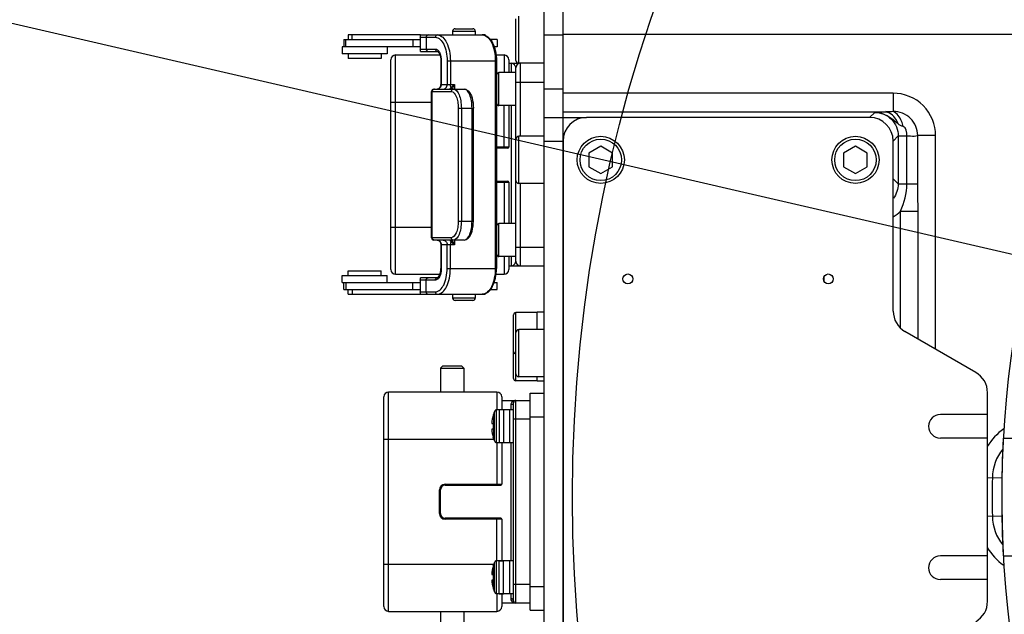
# Model space of a CAD drawing. Header units: millimetres. Extents: x 0 to 11890, y 0 to 8410.
# Tile 32 of 116: x 6221 to 6430, y 1738 to 1864. Entities that reach past the tile are written whole.
import ezdxf

# ---------------------------------------------------------------- set-up
doc = ezdxf.new("R2010")
doc.units = ezdxf.units.MM
doc.header["$LTSCALE"] = 653.95
doc.layers.get('0').update_dxf_attribs({"linetype": 'CONTINUOUS'})
for name, color, linetype in [('304103000034DXF_CONTINUOUS_LINE', 7, 'CONTINUOUS'), ('304103000046DXF_CONTINUOUS_LINE', 7, 'CONTINUOUS'), ('304105000066DXF_CONTINUOUS_LINE', 7, 'CONTINUOUS'), ('304105000239DXF_CONTINUOUS_LINE', 7, 'CONTINUOUS'), ('304105000241DXF_CONTINUOUS_LINE', 7, 'CONTINUOUS'), ('304105000338DXF_CONTINUOUS_LINE', 7, 'CONTINUOUS'), ('304106000002DXF_CONTINUOUS_LINE', 7, 'CONTINUOUS'), ('304110000234DXF_CONTINUOUS_LINE', 7, 'CONTINUOUS'), ('304204000093DXF_CONTINUOUS_LINE', 7, 'CONTINUOUS'), ('501023000017DXF_CONTINUOUS_LINE', 7, 'CONTINUOUS'), ('501023000027DXF_CONTINUOUS_LINE', 7, 'CONTINUOUS'), ('501023000069DXF_CONTINUOUS_LINE', 7, 'CONTINUOUS'), ('JISHUZIL_DXF_DIMENSION', 7, 'CONTINUOUS')]:
    doc.layers.add(name, color=color, linetype=linetype)
doc.styles.get("Standard").update_dxf_attribs({"font": 'txt', "width": 0.7})
doc.dimstyles.new('DIMSTYLE_6', dxfattribs={"dimtxt": 80, "dimasz": 70, "dimexe": 1.5, "dimexo": 0, "dimgap": 4, "dimtad": 0, "dimtih": 1, "dimtoh": 1, "dimdec": 1, "dimdsep": 46, "dimtxsty": 'Standard', "dimblk": '_FILLED', "dimblk1": '_FILLED', "dimblk2": '_FILLED', "dimcen": 0.09, "dimclrt": 5, "dimazin": 2, "dimtp": 0.5, "dimtm": 0.5, "dimtfac": 1, "dimtdec": 65535, "dimtofl": 0, "dimtmove": 0, "dimatfit": 3, "dimldrblk": '_FILLED', "dimfxl": 0, "dimtolj": 1, "dimarcsym": 0})

# ---------------------------------------------------------------- blocks, each defined once
blk = doc.blocks.new('*D11')
at = {"layer": 'JISHUZIL_DXF_DIMENSION', "color": 2, "linetype": 'Continuous', "transparency": 16777216}
blk.add_line((7782.55, 1762.67), (7249.91, 1762.67), dxfattribs=at)
for start, end in [(93.89526, 167), (0, 72.88208)]:
    blk.add_arc((6653.95, 1762.67), 610.96, start, end, dxfattribs=at)
for points in [[(6068.67, 1970.11), (6058.65, 1900.11), (6087.87, 1964.5)], [(7250.91, 1831.99), (7264.91, 1762.67), (7270.88, 1833.13)]]:
    blk.add_solid(points, dxfattribs=at)
blk = doc.blocks.new('_FILLED')
at = {"color": 0, "linetype": 'ByBlock'}
blk.add_solid([(0, 0), (-1, 0.1429), (-1, -0.1429)], dxfattribs=at)
blk = doc.blocks.new('*D12')
at = {"layer": 'JISHUZIL_DXF_DIMENSION', "color": 2, "linetype": 'Continuous', "transparency": 16777216}
blk.add_line((7782.55, 1762.67), (7249.91, 1762.67), dxfattribs=at)
for start, end in [(287.11792, 360), (193, 266.10474)]:
    blk.add_arc((6653.95, 1762.67), 610.96, start, end, dxfattribs=at)
for points in [[(7270.88, 1692.22), (7264.91, 1762.67), (7250.91, 1693.36)], [(6087.87, 1560.85), (6058.65, 1625.24), (6068.67, 1555.24)]]:
    blk.add_solid(points, dxfattribs=at)

msp = doc.modelspace()

# ---------------------------------------------------------------- linework, layer by layer
at = {"color": 4, "linetype": 'Continuous'}
msp.add_line((6653.947, 1762.673), (4703.581, 2212.951), dxfattribs=at)
msp.add_circle((6653.947, 1762.673), 316, dxfattribs=at)
at = {"layer": '304103000034DXF_CONTINUOUS_LINE', "color": 7, "linetype": 'Continuous'}
for p, q in [((6429.294, 1775.173), (6443.947, 1775.173)), ((6429.294, 1750.173), (6443.947, 1750.173))]:
    msp.add_line(p, q, dxfattribs=at)
msp.add_arc((6653.947, 1762.673), 225, 72.65327, 219.29549, dxfattribs=at)
at = {"layer": '304103000046DXF_CONTINUOUS_LINE', "color": 7, "linetype": 'Continuous'}
for p, q in [((6335.947, 1842.71), (6335.947, 1870.673)), ((6335.947, 1843.173), (6340.947, 1843.173))]:
    msp.add_line(p, q, dxfattribs=at)
at = {"layer": '304103000046DXF_CONTINUOUS_LINE', "color": 9, "linetype": 'Continuous'}
for p, q in [((6451.544, 1860.777), (6335.947, 1860.777)), ((6405.947, 1848.326), (6335.947, 1848.326)), ((6405.947, 1848.326), (6405.947, 1844.431)), ((6404.128, 1844.326), (6335.947, 1844.326)), ((6400.948, 1843.173), (6402.033, 1844.256)), ((6405.947, 1838.174), (6407.03, 1839.258)), ((6407.03, 1839.258), (6407.03, 1829.088)), ((6407.03, 1839.257), (6408.874, 1839.257)), ((6408.874, 1829.089), (6408.874, 1839.257)), ((6411.141, 1829.089), (6411.141, 1839.324)), ((6414.947, 1839.324), (6411.141, 1839.324)), ((6414.947, 1794.024), (6414.947, 1839.324)), ((6405.947, 1830.172), (6407.03, 1829.088)), ((6407.03, 1829.089), (6408.874, 1829.089)), ((6408.874, 1829.089), (6411.141, 1829.089)), ((6407.53, 1798.48), (6407.53, 1823.281)), ((6407.53, 1823.281), (6411.239, 1823.281)), ((6411.239, 1796.165), (6411.239, 1823.281)), ((6391.239, 1809.314), (6391.239, 1808.532)), ((6425.947, 1766.786), (6429.06, 1766.73)), ((6429.06, 1758.616), (6425.947, 1758.56))]:
    msp.add_line(p, q, dxfattribs=at)
for centre, radius, start, end in [((6402.012, 1829.116), 8.031, 299.35783, 313.39858), ((6436.982, 1766.587), 13, 125.75869, 148.53184), ((6436.982, 1758.759), 13, 211.46916, 234.24093)]:
    msp.add_arc(centre, radius, start, end, dxfattribs=at)
at = {"layer": '304103000046DXF_CONTINUOUS_LINE', "color": 7, "linetype": 'Continuous'}
for centre, radius, start, end in [((6436.982, 1766.587), 10, 141.29954, 178.96658), ((6653.947, 1762.673), 227, 178.96658, 181.03342), ((6436.982, 1758.759), 10, 181.03342, 218.70054)]:
    msp.add_arc(centre, radius, start, end, dxfattribs=at)
at = {"layer": '304103000046DXF_CONTINUOUS_LINE', "color": 9, "linetype": 'Continuous'}
for points, knots in [([(6414.947, 1839.324), (6414.947, 1841.621), (6413.027, 1846.404), (6408.243, 1848.326), (6405.947, 1848.326)], [0, 0, 0, 0, 0.5000043, 1, 1, 1, 1]), ([(6404.128, 1844.326), (6403.907, 1844.322), (6403.208, 1844.305), (6402.51, 1844.279), (6402.033, 1844.256)], [0, 0, 0, 0, 0.3157436, 1, 1, 1, 1]), ([(6402.033, 1844.256), (6403.308, 1844.256), (6405.964, 1843.189), (6407.03, 1840.533), (6407.03, 1839.258)], [0, 0, 0, 0, 0.4999999, 1, 1, 1, 1]), ([(6407.001, 1841.793), (6406.889, 1842.15), (6406.375, 1843.359), (6405.075, 1844.313), (6404.128, 1844.326)], [0, 0, 0, 0, 0.2830998, 1, 1, 1, 1]), ([(6411.141, 1839.324), (6411.141, 1840.642), (6410.029, 1843.389), (6407.262, 1844.456), (6405.947, 1844.431)], [0, 0, 0, 0, 0.5003079, 1, 1, 1, 1]), ([(6408.054, 1841.226), (6407.975, 1841.609), (6407.619, 1842.831), (6406.811, 1844.143), (6405.947, 1844.431)], [0, 0, 0, 0, 0.3008949, 1, 1, 1, 1]), ([(6408.874, 1839.257), (6409.126, 1839.248), (6409.879, 1839.238), (6410.649, 1839.21), (6411.141, 1839.324)], [0, 0, 0, 0, 0.3326889, 1, 1, 1, 1])]:
    msp.add_open_spline(points, degree=3, knots=knots, dxfattribs=at)
for points in [[(6407.001, 1841.793), (6405.636, 1843.04), (6403.88, 1844.264), (6402.031, 1844.256)], [(6405.947, 1844.431), (6405.435, 1844.391), (6404.882, 1844.243), (6404.406, 1844.436)], [(6408.054, 1841.226), (6407.664, 1841.309), (6407.295, 1841.524), (6407.001, 1841.793)], [(6408.874, 1839.257), (6408.887, 1839.968), (6408.75, 1841.082), (6408.054, 1841.226)], [(6407.03, 1829.088), (6407.03, 1828.008), (6406.642, 1826.877), (6405.98, 1826.024)], [(6407.53, 1823.281), (6408.282, 1825.12), (6408.875, 1827.102), (6408.874, 1829.089)], [(6411.239, 1823.281), (6411.235, 1825.217), (6411.136, 1827.153), (6411.141, 1829.089)]]:
    msp.add_open_spline(points, degree=3, dxfattribs=at)
at = {"layer": '304105000066DXF_CONTINUOUS_LINE', "color": 7, "linetype": 'Continuous'}
for p, q in [((6330.447, 1798.173), (6330.447, 1801.873)), ((6331.947, 1801.873), (6330.447, 1801.873)), ((6330.447, 1787.223), (6330.447, 1788.173)), ((6331.947, 1787.223), (6330.447, 1787.223))]:
    msp.add_line(p, q, dxfattribs=at)
at = {"layer": '304105000239DXF_CONTINUOUS_LINE', "color": 7, "linetype": 'Continuous'}
msp.add_arc((6653.947, 1762.673), 225, 176.81558, 183.18442, dxfattribs=at)
at = {"layer": '304105000241DXF_CONTINUOUS_LINE', "color": 7, "linetype": 'Continuous'}
for p, q in [((6400.947, 1843.173), (6340.947, 1843.173)), ((6335.947, 1838.173), (6335.947, 1687.173)), ((6405.947, 1802.107), (6405.947, 1838.173)), ((6423.447, 1789.116), (6408.447, 1797.777)), ((6425.947, 1740.56), (6425.947, 1784.786)), ((6425.947, 1780.173), (6415.947, 1780.173)), ((6425.947, 1775.173), (6415.947, 1775.173)), ((6425.947, 1750.173), (6415.947, 1750.173)), ((6425.947, 1745.173), (6415.947, 1745.173))]:
    msp.add_line(p, q, dxfattribs=at)
for centre in [(6349.697, 1808.923), (6392.197, 1808.923)]:
    msp.add_circle(centre, 1.05, dxfattribs=at)
for centre, radius, start, end in [((6340.947, 1838.173), 5, 90, 180), ((6400.947, 1838.173), 5, 0, 90), ((6410.947, 1802.107), 5, 180, 240), ((6420.947, 1784.786), 5, 0, 60), ((6415.947, 1777.673), 2.5, 90, 270), ((6415.947, 1747.673), 2.5, 90, 270), ((6420.947, 1740.56), 5, 300, 360)]:
    msp.add_arc(centre, radius, start, end, dxfattribs=at)
at = {"layer": '304105000338DXF_CONTINUOUS_LINE', "color": 7, "linetype": 'Continuous'}
for p, q in [((6331.947, 1654.674), (6331.947, 1870.672)), ((6335.947, 1844.93), (6335.947, 1863.739)), ((6331.947, 1843.173), (6335.947, 1843.173)), ((6335.947, 1682.636), (6335.947, 1842.71))]:
    msp.add_line(p, q, dxfattribs=at)
at = {"layer": '304105000338DXF_CONTINUOUS_LINE', "color": 9, "linetype": 'Continuous'}
for p, q in [((6331.947, 1860.673), (6335.947, 1860.673)), ((6335.947, 1849.173), (6331.947, 1849.173)), ((6331.947, 1838.173), (6335.947, 1838.173))]:
    msp.add_line(p, q, dxfattribs=at)
at = {"layer": '304106000002DXF_CONTINUOUS_LINE', "color": 9, "linetype": 'Continuous'}
for p, q in [((6300.447, 1809.923), (6300.447, 1856.423)), ((6323.447, 1856.423), (6323.447, 1852.673)), ((6299.447, 1846.423), (6308.073, 1846.423)), ((6321.836, 1846.423), (6321.947, 1846.423)), ((6323.447, 1836.673), (6323.447, 1845.673)), ((6324.447, 1836.873), (6321.836, 1836.873)), ((6321.836, 1829.473), (6324.447, 1829.473)), ((6323.447, 1829.673), (6323.447, 1820.673)), ((6299.447, 1819.923), (6308.073, 1819.923)), ((6321.836, 1819.923), (6321.947, 1819.923)), ((6323.447, 1813.673), (6323.447, 1809.923)), ((6298.947, 1738.423), (6298.947, 1784.923)), ((6321.947, 1784.923), (6321.947, 1781.173)), ((6297.947, 1774.923), (6321.258, 1774.923)), ((6321.947, 1774.173), (6321.947, 1765.173)), ((6309.747, 1759.173), (6309.747, 1764.173)), ((6309.747, 1764.173), (6309.947, 1764.173)), ((6310.947, 1765.373), (6310.947, 1765.173)), ((6310.947, 1765.373), (6322.947, 1765.373)), ((6309.747, 1759.173), (6309.947, 1759.173)), ((6310.947, 1757.973), (6310.947, 1758.173)), ((6322.947, 1757.973), (6310.947, 1757.973)), ((6321.947, 1749.173), (6321.947, 1758.173)), ((6297.947, 1748.423), (6321.258, 1748.423)), ((6321.947, 1742.173), (6321.947, 1738.423))]:
    msp.add_line(p, q, dxfattribs=at)
at = {"layer": '304106000002DXF_CONTINUOUS_LINE', "color": 7, "linetype": 'Continuous'}
for p, q in [((6300.447, 1856.423), (6309.859, 1856.423)), ((6321.758, 1856.423), (6323.447, 1856.423)), ((6299.447, 1810.923), (6299.447, 1855.423)), ((6324.447, 1855.423), (6324.447, 1852.673)), ((6324.447, 1845.673), (6324.447, 1836.873)), ((6324.247, 1836.673), (6321.836, 1836.673)), ((6321.836, 1829.673), (6324.247, 1829.673)), ((6324.447, 1829.473), (6324.447, 1820.673)), ((6324.447, 1813.673), (6324.447, 1810.923)), ((6300.447, 1809.923), (6309.859, 1809.923)), ((6321.758, 1809.923), (6323.447, 1809.923)), ((6321.947, 1784.923), (6298.947, 1784.923)), ((6297.947, 1739.423), (6297.947, 1783.923)), ((6322.947, 1783.923), (6322.947, 1781.173)), ((6322.947, 1774.173), (6322.947, 1765.373)), ((6309.947, 1759.173), (6309.947, 1764.173)), ((6310.947, 1765.173), (6322.747, 1765.173)), ((6322.747, 1758.173), (6310.947, 1758.173)), ((6322.947, 1757.973), (6322.947, 1749.173)), ((6322.947, 1742.173), (6322.947, 1739.423)), ((6298.947, 1738.423), (6321.947, 1738.423))]:
    msp.add_line(p, q, dxfattribs=at)
for centre, radius, start, end in [((6300.447, 1855.423), 1, 90, 180), ((6323.447, 1855.423), 1, 0, 90), ((6324.247, 1836.873), 0.2, 270, 360), ((6324.247, 1829.473), 0.2, 0, 90), ((6300.447, 1810.923), 1, 180, 270), ((6323.447, 1810.923), 1, 270, 360), ((6298.947, 1783.923), 1, 90, 180), ((6321.947, 1783.923), 1, 0, 90), ((6310.947, 1764.173), 1, 90, 180), ((6322.747, 1765.373), 0.2, 270, 360), ((6310.947, 1759.173), 1, 180, 270), ((6322.747, 1757.973), 0.2, 0, 90), ((6298.947, 1739.423), 1, 180, 270), ((6321.947, 1739.423), 1, 270, 360)]:
    msp.add_arc(centre, radius, start, end, dxfattribs=at)
at = {"layer": '304106000002DXF_CONTINUOUS_LINE', "color": 9, "linetype": 'Continuous'}
for centre, start, end in [((6310.947, 1764.173), 90, 180), ((6310.947, 1759.173), 180, 270)]:
    msp.add_arc(centre, 1.2, start, end, dxfattribs=at)
at = {"layer": '304110000234DXF_CONTINUOUS_LINE', "color": 7, "linetype": 'Continuous'}
for p, q in [((6310.447, 1790.523), (6309.947, 1790.023)), ((6309.947, 1790.023), (6309.947, 1784.923)), ((6309.947, 1790.023), (6314.947, 1790.023)), ((6310.447, 1790.523), (6314.447, 1790.523)), ((6314.447, 1790.523), (6314.947, 1790.023)), ((6314.947, 1790.023), (6314.947, 1784.923)), ((6322.947, 1783.173), (6328.947, 1783.173)), ((6328.947, 1738.673), (6328.947, 1784.673)), ((6328.947, 1784.673), (6331.947, 1784.673)), ((6323.347, 1781.173), (6322.418, 1781.173)), ((6324.647, 1774.173), (6324.647, 1781.173)), ((6325.447, 1781.173), (6324.647, 1781.173)), ((6325.447, 1740.673), (6325.447, 1782.673)), ((6321.172, 1780.244), (6321.123, 1780.073)), ((6321.123, 1780.073), (6321.143, 1780.073)), ((6320.837, 1778.273), (6321.143, 1778.273)), ((6321.143, 1777.073), (6320.837, 1777.073)), ((6321.172, 1775.102), (6321.123, 1775.273)), ((6321.143, 1775.273), (6321.123, 1775.273)), ((6323.347, 1774.173), (6322.418, 1774.173)), ((6325.447, 1774.173), (6324.647, 1774.173)), ((6321.123, 1748.073), (6321.172, 1748.244)), ((6321.123, 1748.073), (6321.143, 1748.073)), ((6322.418, 1749.173), (6323.347, 1749.173)), ((6324.647, 1742.173), (6324.647, 1749.173)), ((6325.447, 1749.173), (6324.647, 1749.173)), ((6320.837, 1746.273), (6321.143, 1746.273)), ((6321.143, 1745.073), (6320.837, 1745.073)), ((6321.123, 1743.273), (6321.172, 1743.102)), ((6321.143, 1743.273), (6321.123, 1743.273)), ((6322.418, 1742.173), (6323.347, 1742.173)), ((6325.447, 1742.173), (6324.647, 1742.173)), ((6328.947, 1740.173), (6322.947, 1740.173)), ((6309.947, 1738.423), (6309.947, 1733.323)), ((6314.947, 1738.423), (6314.947, 1733.323)), ((6328.947, 1738.673), (6331.947, 1738.673))]:
    msp.add_line(p, q, dxfattribs=at)
at = {"layer": '304110000234DXF_CONTINUOUS_LINE', "color": 9, "linetype": 'Continuous'}
for p, q in [((6325.947, 1740.173), (6325.947, 1783.173)), ((6322.418, 1781.173), (6322.418, 1774.173)), ((6323.347, 1781.173), (6323.347, 1774.173)), ((6324.947, 1781.173), (6324.947, 1782.25)), ((6321.172, 1780.244), (6321.172, 1775.102)), ((6328.947, 1779.173), (6325.447, 1779.173)), ((6328.947, 1779.673), (6331.947, 1779.673)), ((6324.947, 1749.173), (6324.947, 1774.173)), ((6321.172, 1743.102), (6321.172, 1748.244)), ((6322.418, 1742.173), (6322.418, 1749.173)), ((6323.347, 1742.173), (6323.347, 1749.173)), ((6325.447, 1744.173), (6328.947, 1744.173)), ((6328.947, 1743.673), (6331.947, 1743.673)), ((6324.947, 1741.096), (6324.947, 1742.173))]:
    msp.add_line(p, q, dxfattribs=at)
at = {"layer": '304110000234DXF_CONTINUOUS_LINE', "color": 7, "linetype": 'Continuous'}
for centre, radius, start, end in [((6325.947, 1782.673), 0.5, 90, 180), ((6322.418, 1779.873), 1.3, 139.03751, 163.39845), ((6329.797, 1777.673), 8.98, 164.49864, 176.16891), ((6329.797, 1777.673), 8.98, 183.83109, 195.50136), ((6329.797, 1777.673), 8.674, 176.0336, 183.9664), ((6322.418, 1775.473), 1.3, 196.60155, 220.96249), ((6329.797, 1745.673), 8.98, 164.49864, 176.16891), ((6322.418, 1747.873), 1.3, 139.03753, 163.39845), ((6329.797, 1745.673), 8.674, 176.0336, 183.9664), ((6329.797, 1745.673), 8.98, 183.83109, 195.50136), ((6322.418, 1743.473), 1.3, 196.60155, 220.96247), ((6325.947, 1740.673), 0.5, 180, 270)]:
    msp.add_arc(centre, radius, start, end, dxfattribs=at)
at = {"layer": '304110000234DXF_CONTINUOUS_LINE', "color": 9, "linetype": 'Continuous'}
for points, knots in [([(6324.947, 1782.25), (6324.947, 1782.32), (6324.977, 1782.571), (6325.123, 1782.801), (6325.259, 1782.92)], [0, 0, 0, 0, 0.2787855, 1, 1, 1, 1]), ([(6325.447, 1782.673), (6325.447, 1782.562), (6325.32, 1782.323), (6325.072, 1782.25), (6324.947, 1782.25)], [0, 0, 0, 0, 0.4706394, 1, 1, 1, 1]), ([(6325.447, 1740.673), (6325.447, 1740.784), (6325.32, 1741.023), (6325.072, 1741.096), (6324.947, 1741.096)], [0, 0, 0, 0, 0.4706398, 1, 1, 1, 1]), ([(6325.257, 1740.428), (6325.121, 1740.547), (6324.977, 1740.776), (6324.947, 1741.026), (6324.947, 1741.096)], [0, 0, 0, 0, 0.7212922, 1, 1, 1, 1])]:
    msp.add_open_spline(points, degree=3, knots=knots, dxfattribs=at)
for points in [[(6325.259, 1782.92), (6325.443, 1783.081), (6325.703, 1783.173), (6325.947, 1783.173)], [(6325.947, 1740.173), (6325.702, 1740.173), (6325.441, 1740.266), (6325.257, 1740.428)]]:
    msp.add_open_spline(points, degree=3, dxfattribs=at)
at = {"layer": '304204000093DXF_CONTINUOUS_LINE', "color": 7, "linetype": 'Continuous'}
for p, q in [((6290.394, 1860.673), (6290.394, 1859.673)), ((6291.216, 1860.673), (6290.395, 1860.673)), ((6305.745, 1860.673), (6291.216, 1860.673)), ((6305.685, 1860.173), (6305.685, 1857.673)), ((6305.745, 1860.673), (6318.836, 1860.673)), ((6312.547, 1861.473), (6312.547, 1860.673)), ((6313.047, 1861.973), (6316.847, 1861.973)), ((6317.347, 1861.473), (6317.347, 1860.673)), ((6319.442, 1860.673), (6318.836, 1860.673)), ((6319.446, 1860.673), (6319.442, 1860.673)), ((6319.447, 1860.673), (6319.447, 1860.556)), ((6289.144, 1858.173), (6289.144, 1856.673)), ((6304.107, 1858.173), (6289.144, 1858.173)), ((6289.494, 1859.673), (6289.494, 1858.173)), ((6289.495, 1859.673), (6305.685, 1859.673)), ((6298.644, 1858.173), (6298.644, 1856.673)), ((6305.685, 1858.173), (6304.107, 1858.173)), ((6321.972, 1859.673), (6320.562, 1859.673)), ((6321.972, 1858.173), (6321.345, 1858.173)), ((6321.973, 1859.673), (6321.973, 1858.173)), ((6298.644, 1856.673), (6289.144, 1856.673)), ((6290.394, 1856.673), (6290.394, 1855.673)), ((6297.394, 1856.673), (6297.394, 1855.673)), ((6305.745, 1857.173), (6309.309, 1857.173)), ((6297.394, 1855.673), (6290.394, 1855.673)), ((6310.059, 1855.173), (6310.059, 1850.173)), ((6321.836, 1855.173), (6321.836, 1811.173)), ((6324.447, 1854.673), (6326.547, 1854.673)), ((6325.947, 1838.573), (6325.947, 1853.673)), ((6308.073, 1817.673), (6308.073, 1848.673)), ((6308.573, 1849.173), (6314.965, 1849.173)), ((6316.944, 1821.173), (6316.944, 1845.173)), ((6325.947, 1812.673), (6325.947, 1829.773)), ((6314.965, 1817.173), (6308.573, 1817.173)), ((6310.059, 1816.173), (6310.059, 1811.173)), ((6290.394, 1809.673), (6290.394, 1810.673)), ((6290.395, 1810.673), (6297.394, 1810.673)), ((6297.394, 1809.673), (6297.394, 1810.673)), ((6324.447, 1811.673), (6331.947, 1811.673)), ((6289.144, 1808.173), (6289.144, 1809.673)), ((6289.144, 1809.673), (6298.644, 1809.673)), ((6289.145, 1808.173), (6304.107, 1808.173)), ((6289.494, 1806.673), (6289.494, 1808.173)), ((6298.644, 1808.173), (6298.644, 1809.673)), ((6304.107, 1808.173), (6305.685, 1808.173)), ((6305.685, 1808.673), (6305.685, 1806.173)), ((6309.309, 1809.173), (6305.745, 1809.173)), ((6321.345, 1808.173), (6321.972, 1808.173)), ((6321.973, 1806.673), (6321.973, 1808.173)), ((6289.495, 1806.673), (6289.889, 1806.673)), ((6289.889, 1806.673), (6305.685, 1806.673)), ((6290.394, 1805.673), (6290.394, 1806.673)), ((6319.447, 1805.673), (6319.447, 1805.79)), ((6320.562, 1806.673), (6321.972, 1806.673)), ((6290.395, 1805.673), (6319.446, 1805.673)), ((6312.547, 1805.673), (6312.547, 1804.873)), ((6316.847, 1804.373), (6313.047, 1804.373)), ((6317.347, 1805.673), (6317.347, 1804.873))]:
    msp.add_line(p, q, dxfattribs=at)
at = {"layer": '304204000093DXF_CONTINUOUS_LINE', "color": 9, "linetype": 'Continuous'}
for p, q in [((6291.216, 1859.673), (6291.216, 1860.673)), ((6305.685, 1860.173), (6308.876, 1860.173)), ((6306.912, 1860.173), (6306.912, 1857.673)), ((6312.547, 1861.473), (6317.347, 1861.473)), ((6319.442, 1860.557), (6319.442, 1860.673)), ((6289.889, 1858.173), (6289.889, 1859.673)), ((6304.107, 1859.673), (6304.107, 1858.173)), ((6305.685, 1857.673), (6308.876, 1857.673)), ((6310.126, 1855.173), (6310.059, 1855.173)), ((6310.126, 1855.173), (6310.126, 1850.173)), ((6311.376, 1855.173), (6311.376, 1850.173)), ((6311.376, 1855.173), (6321.836, 1855.173)), ((6312.059, 1855.173), (6312.059, 1850.173)), ((6321.586, 1855.173), (6321.586, 1811.173)), ((6324.947, 1854.673), (6324.947, 1852.673)), ((6326.947, 1839.173), (6326.947, 1854.673)), ((6310.059, 1850.173), (6312.954, 1850.173)), ((6312.954, 1850.173), (6312.954, 1849.173)), ((6325.947, 1850.673), (6331.947, 1850.673)), ((6308.073, 1848.673), (6312.246, 1848.673)), ((6308.213, 1817.673), (6308.213, 1848.673)), ((6324.947, 1845.673), (6324.947, 1820.673)), ((6313.725, 1845.173), (6313.725, 1821.173)), ((6313.725, 1845.173), (6316.944, 1845.173)), ((6314.39, 1845.173), (6314.39, 1821.173)), ((6316.655, 1821.173), (6316.655, 1845.173)), ((6326.947, 1811.673), (6326.947, 1829.173)), ((6313.725, 1821.173), (6316.944, 1821.173)), ((6312.246, 1817.673), (6308.073, 1817.673)), ((6312.954, 1817.173), (6312.954, 1816.173)), ((6312.954, 1816.173), (6310.059, 1816.173)), ((6310.126, 1816.173), (6310.126, 1811.173)), ((6311.376, 1811.173), (6311.376, 1816.173)), ((6312.059, 1811.173), (6312.059, 1816.173)), ((6325.947, 1815.673), (6331.947, 1815.673)), ((6324.947, 1813.673), (6324.947, 1811.673)), ((6310.126, 1811.173), (6310.059, 1811.173)), ((6311.376, 1811.173), (6321.836, 1811.173)), ((6289.889, 1808.173), (6289.889, 1806.673)), ((6304.107, 1806.673), (6304.107, 1808.173)), ((6308.876, 1808.673), (6305.685, 1808.673)), ((6306.912, 1806.173), (6306.912, 1808.673)), ((6291.216, 1806.673), (6291.216, 1805.673)), ((6305.685, 1806.173), (6308.876, 1806.173)), ((6319.442, 1805.789), (6319.442, 1805.673)), ((6317.347, 1804.873), (6312.547, 1804.873))]:
    msp.add_line(p, q, dxfattribs=at)
at = {"layer": '304204000093DXF_CONTINUOUS_LINE', "color": 7, "linetype": 'Continuous'}
for centre, radius, start, end in [((6313.047, 1861.473), 0.5, 90, 180), ((6316.847, 1861.473), 0.5, 0, 90), ((6326.947, 1853.673), 1, 90, 180), ((6308.839, 1850.173), 1.221, 345.62598, 0.01492), ((6308.573, 1848.673), 0.5, 90, 180), ((6308.573, 1817.673), 0.5, 180, 270), ((6326.947, 1812.673), 1, 180, 270), ((6313.047, 1804.873), 0.5, 180, 270), ((6316.847, 1804.873), 0.5, 270, 360)]:
    msp.add_arc(centre, radius, start, end, dxfattribs=at)
at = {"layer": '304204000093DXF_CONTINUOUS_LINE', "color": 9, "linetype": 'Continuous'}
for centre, radius, start, end in [((6308.424, 1856.405), 1.425, 39.68332, 42.77808), ((6308.979, 1850.173), 1.147, 344.3774, 0.00212), ((6314.661, 1848.57), 2.24, 162.94077, 164.41837), ((6314.657, 1817.775), 2.236, 195.59483, 197.03582), ((6308.424, 1809.941), 1.425, 317.22211, 320.31692)]:
    msp.add_arc(centre, radius, start, end, dxfattribs=at)
at = {"layer": '304204000093DXF_CONTINUOUS_LINE', "color": 7, "linetype": 'Continuous'}
for points, knots in [([(6305.685, 1860.173), (6305.685, 1860.297), (6305.715, 1860.412), (6305.701, 1860.673), (6305.745, 1860.673)], [0, 0, 0, 0, 0.7356666, 1, 1, 1, 1]), ([(6318.836, 1860.673), (6319.278, 1860.673), (6320.238, 1860.257), (6321.148, 1858.921), (6321.711, 1857.173), (6321.836, 1855.861), (6321.836, 1855.173)], [0, 0, 0, 0, 0.1955099, 0.4230215, 0.6962473, 1, 1, 1, 1]), ([(6305.745, 1857.173), (6305.701, 1857.173), (6305.715, 1857.434), (6305.685, 1857.549), (6305.685, 1857.673)], [0, 0, 0, 0, 0.2643486, 1, 1, 1, 1]), ([(6309.309, 1857.173), (6309.37, 1857.173), (6309.57, 1857.035), (6309.953, 1856.402), (6310.059, 1855.693), (6310.059, 1855.173)], [0, 0, 0, 0, 0.0816124, 0.2987247, 1, 1, 1, 1]), ([(6309.26, 1849.173), (6309.339, 1849.173), (6309.7, 1849.241), (6309.951, 1849.598), (6310.021, 1849.87)], [0, 0, 0, 0, 0.2192508, 1, 1, 1, 1]), ([(6314.965, 1849.173), (6315.282, 1849.173), (6316.154, 1848.731), (6316.788, 1847.167), (6316.944, 1845.892), (6316.944, 1845.173)], [0, 0, 0, 0, 0.1976942, 0.5512078, 1, 1, 1, 1]), ([(6314.965, 1817.173), (6315.282, 1817.173), (6316.154, 1817.615), (6316.788, 1819.179), (6316.944, 1820.454), (6316.944, 1821.173)], [0, 0, 0, 0, 0.1976942, 0.5512078, 1, 1, 1, 1]), ([(6309.26, 1817.173), (6309.463, 1817.173), (6309.921, 1816.916), (6310.059, 1816.43), (6310.059, 1816.173)], [0, 0, 0, 0, 0.4404722, 1, 1, 1, 1]), ([(6309.309, 1809.173), (6309.37, 1809.173), (6309.57, 1809.311), (6309.953, 1809.944), (6310.059, 1810.653), (6310.059, 1811.173)], [0, 0, 0, 0, 0.0816124, 0.2987247, 1, 1, 1, 1]), ([(6318.836, 1805.673), (6319.278, 1805.673), (6320.238, 1806.089), (6321.148, 1807.425), (6321.711, 1809.173), (6321.836, 1810.485), (6321.836, 1811.173)], [0, 0, 0, 0, 0.1955099, 0.4230215, 0.6962473, 1, 1, 1, 1]), ([(6305.685, 1808.673), (6305.685, 1808.797), (6305.715, 1808.912), (6305.701, 1809.173), (6305.745, 1809.173)], [0, 0, 0, 0, 0.7356514, 1, 1, 1, 1]), ([(6305.745, 1805.673), (6305.701, 1805.673), (6305.715, 1805.934), (6305.685, 1806.049), (6305.685, 1806.173)], [0, 0, 0, 0, 0.2643334, 1, 1, 1, 1])]:
    msp.add_open_spline(points, degree=3, knots=knots, dxfattribs=at)
at = {"layer": '304204000093DXF_CONTINUOUS_LINE', "color": 9, "linetype": 'Continuous'}
for points in [[(6307.345, 1860.673), (6307.124, 1860.673), (6306.912, 1860.393), (6306.912, 1860.173)], [(6309.309, 1860.673), (6309.089, 1860.673), (6308.876, 1860.393), (6308.876, 1860.173)], [(6306.912, 1857.673), (6306.912, 1857.453), (6307.124, 1857.173), (6307.345, 1857.173)], [(6308.876, 1857.673), (6308.876, 1857.453), (6309.089, 1857.173), (6309.309, 1857.173)], [(6312.197, 1849.485), (6312.096, 1849.696), (6312.059, 1849.939), (6312.059, 1850.173)], [(6312.52, 1849.227), (6312.621, 1849.559), (6312.78, 1849.873), (6312.954, 1850.173)], [(6308.493, 1849.134), (6308.33, 1849.059), (6308.213, 1848.853), (6308.213, 1848.673)], [(6312.001, 1849.303), (6312.035, 1849.385), (6312.118, 1849.444), (6312.197, 1849.485)], [(6312.197, 1849.485), (6312.293, 1849.439), (6312.418, 1849.38), (6312.44, 1849.275)], [(6308.493, 1817.212), (6308.33, 1817.287), (6308.213, 1817.493), (6308.213, 1817.673)], [(6312.197, 1816.861), (6312.096, 1816.65), (6312.059, 1816.407), (6312.059, 1816.173)], [(6312.197, 1816.861), (6312.293, 1816.907), (6312.418, 1816.966), (6312.44, 1817.071)], [(6312.954, 1816.173), (6312.78, 1816.474), (6312.621, 1816.788), (6312.519, 1817.12)], [(6306.912, 1808.673), (6306.912, 1808.893), (6307.124, 1809.173), (6307.345, 1809.173)], [(6308.876, 1808.673), (6308.876, 1808.893), (6309.089, 1809.173), (6309.309, 1809.173)], [(6306.912, 1806.173), (6306.912, 1805.953), (6307.124, 1805.673), (6307.345, 1805.673)], [(6308.876, 1806.173), (6308.876, 1805.953), (6309.089, 1805.673), (6309.309, 1805.673)]]:
    msp.add_open_spline(points, degree=3, dxfattribs=at)
for points, knots in [([(6308.876, 1860.173), (6309.641, 1860.173), (6310.726, 1858.881), (6311.247, 1857.044), (6311.376, 1855.814), (6311.376, 1855.173)], [0, 0, 0, 0, 0.3871995, 0.6756637, 1, 1, 1, 1]), ([(6309.309, 1860.673), (6310.151, 1860.673), (6311.344, 1859.251), (6311.917, 1857.231), (6312.059, 1855.878), (6312.059, 1855.173)], [0, 0, 0, 0, 0.3871994, 0.67566, 1, 1, 1, 1]), ([(6318.836, 1860.673), (6319.677, 1860.673), (6320.871, 1859.251), (6321.443, 1857.231), (6321.586, 1855.878), (6321.586, 1855.173)], [0, 0, 0, 0, 0.3871994, 0.67566, 1, 1, 1, 1]), ([(6308.876, 1857.673), (6309.038, 1857.673), (6309.264, 1857.574), (6309.427, 1857.42), (6309.47, 1857.373)], [0, 0, 0, 0, 0.7171182, 1, 1, 1, 1]), ([(6309.521, 1857.315), (6309.537, 1857.295), (6309.57, 1857.254), (6309.6, 1857.212), (6309.615, 1857.19)], [0, 0, 0, 0, 0.4918536, 1, 1, 1, 1]), ([(6309.615, 1857.19), (6309.7, 1857.065), (6310.023, 1856.44), (6310.126, 1855.721), (6310.126, 1855.173)], [0, 0, 0, 0, 0.2157803, 1, 1, 1, 1]), ([(6325.947, 1853.673), (6325.947, 1853.811), (6325.783, 1854.289), (6325.304, 1854.673), (6324.947, 1854.673)], [0, 0, 0, 0, 0.2785261, 1, 1, 1, 1]), ([(6310.084, 1849.864), (6310.056, 1849.766), (6309.914, 1849.421), (6309.531, 1849.173), (6309.26, 1849.173)], [0, 0, 0, 0, 0.2726395, 1, 1, 1, 1]), ([(6310.51, 1849.173), (6310.737, 1849.173), (6311.222, 1849.422), (6311.376, 1849.923), (6311.376, 1850.173)], [0, 0, 0, 0, 0.4746843, 1, 1, 1, 1]), ([(6312.197, 1849.485), (6312.244, 1849.542), (6312.477, 1849.791), (6312.742, 1850.01), (6312.954, 1850.173)], [0, 0, 0, 0, 0.2163266, 1, 1, 1, 1]), ([(6308.667, 1849.173), (6308.637, 1849.173), (6308.578, 1849.166), (6308.521, 1849.147), (6308.493, 1849.134)], [0, 0, 0, 0, 0.4940686, 1, 1, 1, 1]), ([(6312.098, 1849.174), (6312.065, 1849.176), (6311.986, 1849.192), (6311.989, 1849.274), (6312.001, 1849.303)], [0, 0, 0, 0, 0.5195247, 1, 1, 1, 1]), ([(6312.699, 1849.173), (6312.582, 1849.173), (6312.332, 1849.054), (6312.246, 1848.799), (6312.246, 1848.673)], [0, 0, 0, 0, 0.4826444, 1, 1, 1, 1]), ([(6312.246, 1848.673), (6312.734, 1848.673), (6313.357, 1847.704), (6313.648, 1846.481), (6313.725, 1845.621), (6313.725, 1845.173)], [0, 0, 0, 0, 0.3671852, 0.6629872, 1, 1, 1, 1]), ([(6312.44, 1849.275), (6312.442, 1849.263), (6312.443, 1849.235), (6312.435, 1849.21), (6312.428, 1849.197)], [0, 0, 0, 0, 0.476347, 1, 1, 1, 1]), ([(6312.699, 1849.173), (6313.257, 1849.173), (6313.968, 1848.065), (6314.301, 1846.668), (6314.39, 1845.685), (6314.39, 1845.173)], [0, 0, 0, 0, 0.3671852, 0.662981, 1, 1, 1, 1]), ([(6316.655, 1845.173), (6316.655, 1845.685), (6316.567, 1846.668), (6316.234, 1848.065), (6315.523, 1849.173), (6314.965, 1849.173)], [0, 0, 0, 0, 0.337019, 0.6328148, 1, 1, 1, 1]), ([(6313.725, 1821.173), (6313.725, 1820.725), (6313.648, 1819.865), (6313.357, 1818.642), (6312.734, 1817.673), (6312.246, 1817.673)], [0, 0, 0, 0, 0.3370128, 0.6328148, 1, 1, 1, 1]), ([(6314.39, 1821.173), (6314.39, 1820.661), (6314.301, 1819.678), (6313.968, 1818.281), (6313.257, 1817.173), (6312.699, 1817.173)], [0, 0, 0, 0, 0.337019, 0.6328148, 1, 1, 1, 1]), ([(6314.965, 1817.173), (6315.523, 1817.173), (6316.234, 1818.281), (6316.567, 1819.678), (6316.655, 1820.661), (6316.655, 1821.173)], [0, 0, 0, 0, 0.3671852, 0.662981, 1, 1, 1, 1]), ([(6308.667, 1817.173), (6308.637, 1817.173), (6308.578, 1817.18), (6308.521, 1817.199), (6308.493, 1817.212)], [0, 0, 0, 0, 0.4940686, 1, 1, 1, 1]), ([(6309.26, 1817.173), (6309.487, 1817.173), (6309.972, 1816.924), (6310.126, 1816.423), (6310.126, 1816.173)], [0, 0, 0, 0, 0.4746843, 1, 1, 1, 1]), ([(6310.51, 1817.173), (6310.737, 1817.173), (6311.222, 1816.924), (6311.376, 1816.423), (6311.376, 1816.173)], [0, 0, 0, 0, 0.4746843, 1, 1, 1, 1]), ([(6312.197, 1816.861), (6312.113, 1816.905), (6311.984, 1816.977), (6311.994, 1817.157), (6312.066, 1817.17), (6312.098, 1817.172)], [0, 0, 0, 0, 0.6143091, 0.7936559, 1, 1, 1, 1]), ([(6312.954, 1816.173), (6312.878, 1816.231), (6312.612, 1816.444), (6312.353, 1816.671), (6312.197, 1816.861)], [0, 0, 0, 0, 0.2781844, 1, 1, 1, 1]), ([(6312.699, 1817.173), (6312.582, 1817.173), (6312.332, 1817.292), (6312.246, 1817.547), (6312.246, 1817.673)], [0, 0, 0, 0, 0.4826444, 1, 1, 1, 1]), ([(6312.44, 1817.071), (6312.442, 1817.083), (6312.443, 1817.111), (6312.435, 1817.136), (6312.428, 1817.149)], [0, 0, 0, 0, 0.4763506, 1, 1, 1, 1]), ([(6324.947, 1811.673), (6325.059, 1811.673), (6325.545, 1811.789), (6325.947, 1812.291), (6325.947, 1812.673)], [0, 0, 0, 0, 0.2266848, 1, 1, 1, 1]), ([(6308.876, 1806.173), (6309.641, 1806.173), (6310.726, 1807.465), (6311.247, 1809.302), (6311.376, 1810.532), (6311.376, 1811.173)], [0, 0, 0, 0, 0.3871995, 0.6756637, 1, 1, 1, 1]), ([(6309.309, 1805.673), (6310.151, 1805.673), (6311.344, 1807.095), (6311.917, 1809.115), (6312.059, 1810.468), (6312.059, 1811.173)], [0, 0, 0, 0, 0.3871994, 0.67566, 1, 1, 1, 1]), ([(6310.126, 1811.173), (6310.126, 1810.979), (6310.085, 1810.285), (6309.899, 1809.573), (6309.615, 1809.156)], [0, 0, 0, 0, 0.2778892, 1, 1, 1, 1]), ([(6321.586, 1811.173), (6321.586, 1810.468), (6321.443, 1809.115), (6320.871, 1807.095), (6319.677, 1805.673), (6318.836, 1805.673)], [0, 0, 0, 0, 0.32434, 0.6128006, 1, 1, 1, 1]), ([(6309.47, 1808.973), (6309.427, 1808.926), (6309.264, 1808.772), (6309.038, 1808.673), (6308.876, 1808.673)], [0, 0, 0, 0, 0.2828821, 1, 1, 1, 1]), ([(6309.615, 1809.156), (6309.6, 1809.134), (6309.57, 1809.092), (6309.537, 1809.051), (6309.521, 1809.031)], [0, 0, 0, 0, 0.5081462, 1, 1, 1, 1])]:
    msp.add_open_spline(points, degree=3, knots=knots, dxfattribs=at)
at = {"layer": '501023000017DXF_CONTINUOUS_LINE', "color": 9, "linetype": 'Continuous'}
for p, q in [((6325.947, 1797.573), (6325.947, 1801.783)), ((6325.947, 1787.313), (6325.947, 1788.773))]:
    msp.add_line(p, q, dxfattribs=at)
at = {"layer": '501023000017DXF_CONTINUOUS_LINE', "color": 7, "linetype": 'Continuous'}
for p, q in [((6330.447, 1801.783), (6325.947, 1801.783)), ((6325.447, 1793.563), (6325.447, 1801.283)), ((6325.447, 1787.813), (6325.447, 1793.563)), ((6330.447, 1787.313), (6325.947, 1787.313))]:
    msp.add_line(p, q, dxfattribs=at)
for centre, start, end in [((6325.947, 1801.283), 90, 180), ((6325.947, 1793.563), 180, 270), ((6325.947, 1787.813), 180, 270)]:
    msp.add_arc(centre, 0.5, start, end, dxfattribs=at)
at = {"layer": '501023000027DXF_CONTINUOUS_LINE', "color": 9, "linetype": 'Continuous'}
for p, q in [((6326.547, 1854.673), (6326.547, 1864.673)), ((6326.547, 1829.173), (6326.547, 1839.173)), ((6326.547, 1788.173), (6326.547, 1798.173))]:
    msp.add_line(p, q, dxfattribs=at)
at = {"layer": '501023000027DXF_CONTINUOUS_LINE', "color": 7, "linetype": 'Continuous'}
for p, q in [((6325.947, 1855.273), (6325.947, 1864.073)), ((6331.947, 1854.673), (6326.547, 1854.673)), ((6331.947, 1839.173), (6326.547, 1839.173)), ((6325.947, 1829.773), (6325.947, 1838.573)), ((6343.947, 1837.06), (6341.447, 1835.616)), ((6346.447, 1835.616), (6343.947, 1837.06)), ((6397.947, 1837.06), (6395.447, 1835.616)), ((6400.447, 1835.616), (6397.947, 1837.06)), ((6341.447, 1835.616), (6341.447, 1832.73)), ((6346.447, 1832.73), (6346.447, 1835.616)), ((6395.447, 1835.616), (6395.447, 1832.73)), ((6400.447, 1832.73), (6400.447, 1835.616)), ((6341.447, 1832.73), (6343.947, 1831.286)), ((6343.947, 1831.286), (6346.447, 1832.73)), ((6395.447, 1832.73), (6397.947, 1831.286)), ((6397.947, 1831.286), (6400.447, 1832.73)), ((6331.947, 1829.173), (6326.547, 1829.173)), ((6325.947, 1788.773), (6325.947, 1797.573)), ((6331.947, 1798.173), (6326.547, 1798.173)), ((6331.947, 1788.173), (6326.547, 1788.173))]:
    msp.add_line(p, q, dxfattribs=at)
for centre in [(6343.947, 1834.173), (6397.947, 1834.173)]:
    msp.add_circle(centre, 5, dxfattribs=at)
at = {"layer": '501023000027DXF_CONTINUOUS_LINE', "color": 9, "linetype": 'Continuous'}
for centre in [(6343.947, 1834.173), (6397.947, 1834.173)]:
    msp.add_circle(centre, 4.4, dxfattribs=at)
at = {"layer": '501023000027DXF_CONTINUOUS_LINE', "color": 7, "linetype": 'Continuous'}
for centre, start, end in [((6326.547, 1855.273), 180, 270), ((6326.547, 1838.573), 90, 180), ((6326.547, 1829.773), 180, 270), ((6326.547, 1797.573), 90, 180), ((6326.547, 1788.773), 180, 270)]:
    msp.add_arc(centre, 0.6, start, end, dxfattribs=at)
at = {"layer": '501023000069DXF_CONTINUOUS_LINE', "color": 7, "linetype": 'Continuous'}
for p, q in [((6321.947, 1846.073), (6321.947, 1852.273)), ((6325.947, 1852.673), (6322.347, 1852.673)), ((6325.947, 1845.673), (6322.347, 1845.673)), ((6325.947, 1820.673), (6322.347, 1820.673)), ((6321.947, 1814.073), (6321.947, 1820.273)), ((6325.947, 1813.673), (6322.347, 1813.673)), ((6321.447, 1774.573), (6321.447, 1780.773)), ((6325.447, 1781.173), (6321.847, 1781.173)), ((6325.447, 1774.173), (6321.847, 1774.173)), ((6321.447, 1742.573), (6321.447, 1748.773)), ((6325.447, 1749.173), (6321.847, 1749.173)), ((6325.447, 1742.173), (6321.847, 1742.173))]:
    msp.add_line(p, q, dxfattribs=at)
at = {"layer": '501023000069DXF_CONTINUOUS_LINE', "color": 9, "linetype": 'Continuous'}
for p, q in [((6322.347, 1845.673), (6322.347, 1852.673)), ((6322.347, 1813.673), (6322.347, 1820.673)), ((6321.847, 1774.173), (6321.847, 1781.173)), ((6321.847, 1742.173), (6321.847, 1749.173))]:
    msp.add_line(p, q, dxfattribs=at)
at = {"layer": '501023000069DXF_CONTINUOUS_LINE', "color": 7, "linetype": 'Continuous'}
for centre, start, end in [((6322.347, 1852.273), 90, 180), ((6322.347, 1846.073), 180, 270), ((6322.347, 1820.273), 90, 180), ((6322.347, 1814.073), 180, 270), ((6321.847, 1780.773), 90, 180), ((6321.847, 1774.573), 180, 270), ((6321.847, 1748.773), 90, 180), ((6321.847, 1742.573), 180, 270)]:
    msp.add_arc(centre, 0.4, start, end, dxfattribs=at)

# ---------------------------------------------------------------- dimensions: what is measured, and where the dimension line sits
at = {"layer": 'JISHUZIL_DXF_DIMENSION', "color": 2, "linetype": 'Continuous'}
for base, line1, line2, picture, middle in [((6723.11, 2369.705), ((7776.437, 1762.673), (7782.547, 1762.673)), ((6064.6, 1898.735), (6058.647, 1900.109)), '*D11', (6612.443, 2329.705)), ((6723.11, 1155.641), ((6064.6, 1626.611), (6058.647, 1625.237)), ((7776.437, 1762.673), (7782.547, 1762.673)), '*D12', (6612.443, 1115.641))]:
    dim = msp.add_angular_dim_2l(base=base, line1=line1, line2=line2, dimstyle='DIMSTYLE_6', dxfattribs=at)
    dim.commit()
    dim.dimension.update_dxf_attribs({"geometry": picture, "text_midpoint": middle, "dimtype": 162})

doc.saveas('drawing.dxf')
